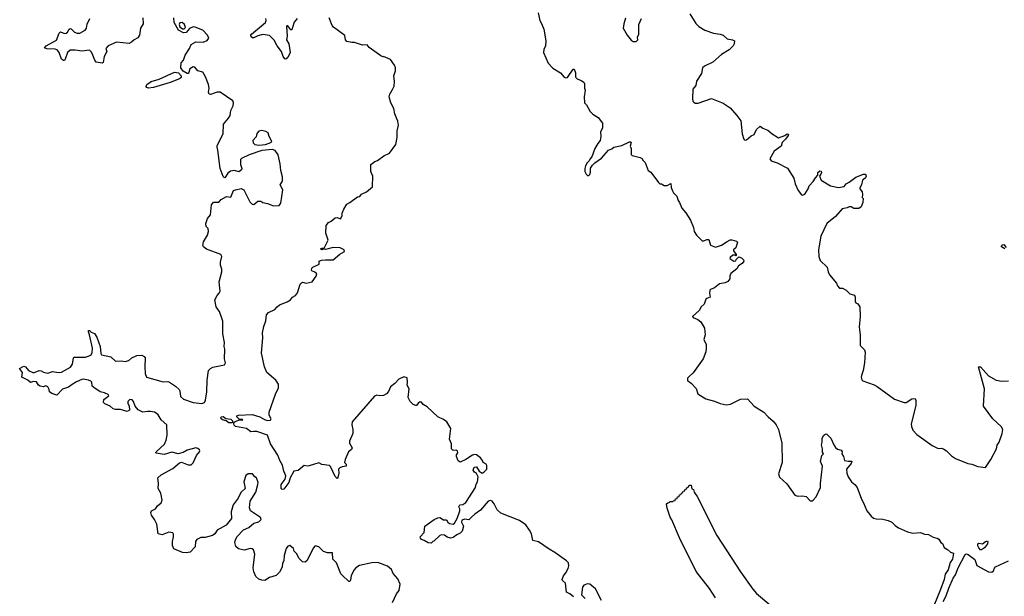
# Model space of a CAD drawing. Extents: x 2239781 to 2394849, y 665654 to 770575.
# Tile 115 of 147: x 2318213 to 2328390, y 728000 to 733965. Entities that reach past the tile are written whole.
import ezdxf

# ---------------------------------------------------------------- set-up
doc = ezdxf.new("R2010")
doc.units = 0

msp = doc.modelspace()

# ---------------------------------------------------------------- linework, layer by layer
at = {"layer": '0CON10XD'}
for points in [[(2319345, 729970), (2319347, 729925), (2319325, 729910), (2319255, 729931), (2319205, 729931), (2319179, 729939), (2319147, 729967), (2319095, 729990), (2319080, 730005), (2319084, 730035), (2319126, 730065), (2319133, 730075), (2319129, 730089), (2319090, 730105), (2319045, 730114), (2318979, 730159), (2318964, 730175), (2318959, 730215), (2318950, 730225), (2318926, 730236), (2318870, 730245), (2318855, 730244), (2318802, 730218), (2318755, 730191), (2318718, 730162), (2318655, 730141), (2318598, 730082), (2318545, 730096), (2318520, 730115), (2318519, 730139), (2318505, 730168), (2318485, 730177), (2318455, 730168), (2318425, 730172), (2318408, 730185), (2318388, 730218), (2318355, 730222), (2318325, 730212), (2318298, 730235), (2318237, 730267), (2318241, 730315), (2318213, 730355), (2318255, 730382), (2318272, 730375), (2318304, 730334), (2318355, 730310), (2318415, 730337), (2318435, 730333), (2318459, 730319), (2318505, 730309), (2318554, 730326), (2318615, 730314), (2318645, 730319), (2318740, 730370), (2318758, 730402), (2318770, 730465), (2318778, 730475), (2318895, 730475), (2318949, 730495), (2318962, 730518), (2318967, 730565), (2318936, 730706), (2318923, 730735), (2318925, 730750), (2318935, 730750), (2318953, 730733), (2318985, 730717), (2319010, 730680), (2319046, 730584), (2319051, 730511), (2319058, 730498), (2319155, 730476), (2319205, 730431), (2319264, 730434), (2319305, 730428), (2319341, 730439), (2319372, 730468), (2319425, 730491), (2319475, 730494), (2319500, 730480), (2319510, 730465), (2319507, 730373), (2319510, 730305), (2319525, 730266), (2319695, 730220), (2319745, 730223), (2319763, 730215), (2319823, 730175), (2319860, 730140), (2319869, 730125), (2319874, 730065), (2319905, 730038), (2320005, 730004), (2320095, 729995), (2320125, 730003), (2320135, 730028), (2320147, 730115), (2320152, 730235), (2320164, 730335), (2320184, 730355), (2320211, 730369), (2320330, 730395), (2320342, 730415), (2320330, 730455), (2320333, 730555), (2320327, 730585), (2320330, 730625), (2320313, 730715), (2320312, 730845), (2320277, 730945), (2320264, 730964), (2320244, 730994), (2320230, 731065), (2320255, 731112), (2320276, 731134), (2320284, 731156), (2320276, 731254), (2320303, 731357), (2320303, 731383), (2320288, 731425), (2320288, 731455), (2320303, 731515), (2320292, 731535), (2320145, 731590), (2320112, 731615), (2320107, 731627), (2320114, 731665), (2320154, 731736), (2320166, 731774), (2320162, 731805), (2320142, 731825), (2320136, 731855), (2320155, 731907), (2320186, 731945), (2320195, 732048), (2320215, 732078), (2320273, 732077), (2320294, 732106), (2320350, 732135), (2320395, 732130), (2320424, 732196), (2320445, 732206), (2320503, 732217), (2320529, 732205), (2320591, 732081), (2320615, 732056), (2320635, 732051), (2320675, 732086), (2320706, 732086), (2320725, 732074), (2320775, 732064), (2320835, 732040), (2320895, 732044), (2320913, 732067), (2320933, 732205), (2320904, 732255), (2320929, 732295), (2320928, 732338), (2320912, 732405), (2320906, 732475), (2320884, 732565), (2320855, 732612), (2320825, 732623), (2320715, 732612), (2320585, 732567), (2320505, 732529), (2320495, 732517), (2320494, 732505), (2320496, 732465), (2320510, 732425), (2320505, 732410), (2320478, 732392), (2320435, 732406), (2320392, 732398), (2320365, 732376), (2320335, 732330), (2320325, 732331), (2320315, 732342), (2320284, 732424), (2320262, 732615), (2320253, 732645), (2320256, 732664), (2320317, 732785), (2320321, 732885), (2320371, 732945), (2320389, 732975), (2320396, 733025), (2320421, 733075), (2320424, 733105), (2320418, 733125), (2320285, 733214), (2320255, 733214), (2320185, 733191), (2320170, 733195), (2320166, 733215), (2320171, 733255), (2320164, 733295), (2320135, 733375), (2320105, 733422), (2320055, 733434), (2320025, 733472), (2320005, 733476), (2319973, 733457), (2319963, 733417), (2319955, 733408), (2319945, 733407), (2319902, 733432), (2319879, 733465), (2319882, 733518), (2319905, 733546), (2319924, 733596), (2319969, 733665), (2319985, 733707), (2320035, 733736), (2320111, 733731), (2320150, 733750), (2320167, 733775), (2320154, 733804), (2320106, 733856), (2320026, 733886), (2320005, 733889), (2319967, 733873), (2319935, 733833), (2319905, 733827), (2319855, 733856), (2319809, 733935), (2319808, 733985)], [(2319486, 733985), (2319488, 733922), (2319462, 733875), (2319453, 733805), (2319434, 733776), (2319395, 733757), (2319369, 733731), (2319345, 733717), (2319215, 733731), (2319128, 733695), (2319102, 733665), (2319113, 733635), (2319088, 733582), (2319075, 733520), (2319066, 733514), (2319004, 733524), (2318989, 733545), (2318969, 733599), (2318955, 733630), (2318935, 733649), (2318855, 733638), (2318785, 733650), (2318735, 733648), (2318708, 733625), (2318685, 733557), (2318675, 733543), (2318665, 733541), (2318645, 733557), (2318622, 733625), (2318601, 733651), (2318579, 733659), (2318494, 733664), (2318470, 733675), (2318486, 733695), (2318595, 733754), (2318620, 733825), (2318635, 733839), (2318675, 733823), (2318695, 733826), (2318709, 733835), (2318723, 733867), (2318735, 733872), (2318745, 733870), (2318780, 733835), (2318806, 733826), (2318835, 733826), (2318890, 733855), (2318904, 733875), (2318911, 733919), (2318939, 733975)], [(2321934, 730074), (2321905, 730079), (2321881, 730069), (2321651, 729805), (2321646, 729775), (2321656, 729725), (2321656, 729684), (2321622, 729605), (2321622, 729585), (2321650, 729535), (2321642, 729518), (2321611, 729495), (2321578, 729415), (2321572, 729385), (2321587, 729365), (2321588, 729345), (2321545, 729338), (2321522, 729328), (2321508, 729315), (2321512, 729275), (2321502, 729228), (2321495, 729220), (2321475, 729240), (2321425, 729342), (2321415, 729352), (2321335, 729362), (2321305, 729382), (2321205, 729349), (2321185, 729346), (2321155, 729354), (2321090, 729300), (2321047, 729293), (2321009, 729225), (2320995, 729177), (2320945, 729109), (2320925, 729106), (2320916, 729115), (2320916, 729155), (2320958, 729212), (2320964, 729245), (2320943, 729293), (2320931, 729355), (2320902, 729405), (2320881, 729461), (2320805, 729576), (2320776, 729666), (2320665, 729703), (2320635, 729706), (2320602, 729702), (2320556, 729736), (2320445, 729758), (2320431, 729771), (2320425, 729785), (2320429, 729801), (2320442, 729808), (2320485, 729824), (2320518, 729822), (2320515, 729827), (2320485, 729830), (2320457, 729855), (2320458, 729865), (2320475, 729874), (2320615, 729881), (2320695, 729855), (2320745, 729827), (2320775, 729818), (2320805, 729822), (2320812, 729835), (2320793, 729875), (2320792, 729905), (2320859, 730091), (2320887, 730155), (2320889, 730195), (2320862, 730235), (2320768, 730315), (2320742, 730375), (2320714, 730514), (2320726, 730675), (2320723, 730725), (2320735, 730791), (2320759, 730851), (2320765, 730912), (2320785, 730935), (2320852, 730965), (2320873, 730995), (2320900, 731015), (2320978, 731045), (2321014, 731066), (2321032, 731095), (2321065, 731113), (2321085, 731138), (2321112, 731228), (2321125, 731242), (2321135, 731248), (2321175, 731240), (2321236, 731254), (2321278, 731312), (2321283, 731335), (2321265, 731354), (2321232, 731365), (2321228, 731375), (2321232, 731395), (2321244, 731406), (2321310, 731435), (2321310, 731465), (2321333, 731477), (2321375, 731482), (2321455, 731480), (2321522, 731538), (2321572, 731565), (2321567, 731585), (2321525, 731606), (2321455, 731609), (2321375, 731588), (2321355, 731590), (2321335, 731583), (2321325, 731590), (2321322, 731595), (2321335, 731602), (2321355, 731600), (2321363, 731607), (2321400, 731685), (2321377, 731757), (2321382, 731835), (2321404, 731866), (2321431, 731879), (2321475, 731914), (2321495, 731917), (2321530, 731905), (2321548, 731935), (2321548, 731962), (2321562, 732005), (2321594, 732056), (2321625, 732072), (2321705, 732132), (2321730, 732135), (2321745, 732158), (2321798, 732182), (2321860, 732235), (2321863, 732345), (2321844, 732395), (2321844, 732465), (2321885, 732499), (2321911, 732509), (2321977, 732555), (2322037, 732585), (2322102, 732675), (2322114, 732746), (2322114, 732815), (2322128, 732875), (2322122, 732915), (2322112, 732938), (2322091, 732991), (2322082, 733045), (2322048, 733105), (2322033, 733165), (2322038, 733195), (2322068, 733242), (2322083, 733277), (2322087, 733325), (2322080, 733385), (2322097, 733435), (2322096, 733466), (2322087, 733495), (2322045, 733552), (2321975, 733582), (2321965, 733580), (2321945, 733589), (2321827, 733677), (2321805, 733703), (2321755, 733700), (2321675, 733728), (2321645, 733728), (2321595, 733740), (2321580, 733755), (2321575, 733800), (2321457, 733887), (2321442, 733905), (2321412, 733982)], [(2321082, 733978), (2321050, 733940), (2321034, 733884), (2321025, 733860), (2321015, 733860), (2320985, 733900), (2320975, 733902), (2320972, 733895), (2320978, 733795), (2320972, 733755), (2320996, 733715), (2321008, 733625), (2320985, 733573), (2320965, 733557), (2320955, 733561), (2320935, 733585), (2320918, 733635), (2320874, 733695), (2320845, 733751), (2320795, 733800), (2320725, 733810), (2320675, 733799), (2320635, 733778), (2320618, 733778), (2320606, 733786), (2320602, 733805), (2320608, 733815), (2320754, 733935), (2320762, 733955), (2320759, 733975)], [(2323573, 734035), (2323588, 733955), (2323607, 733925), (2323630, 733865), (2323651, 733745), (2323647, 733695), (2323629, 733655), (2323626, 733626), (2323676, 733515), (2323725, 733464), (2323804, 733414), (2323841, 733371), (2323855, 733362), (2323875, 733368), (2323935, 733452), (2323945, 733452), (2323959, 733415), (2323958, 733375), (2323962, 733365), (2323975, 733352), (2324017, 733337), (2324045, 733318), (2324052, 733302), (2324050, 733255), (2324058, 733235), (2324048, 733165), (2324052, 733105), (2324072, 733085), (2324110, 733015), (2324137, 732987), (2324193, 732953), (2324238, 732895), (2324236, 732844), (2324217, 732803), (2324220, 732755), (2324212, 732715), (2324188, 732685), (2324159, 732631), (2324128, 732545), (2324105, 732520), (2324100, 732505), (2324078, 732485), (2324063, 732453), (2324053, 732425), (2324053, 732395), (2324068, 732365), (2324083, 732353), (2324095, 732352), (2324106, 732364), (2324113, 732387), (2324113, 732427), (2324135, 732460), (2324157, 732483), (2324228, 732532), (2324300, 732615), (2324335, 732630), (2324353, 732647), (2324437, 732663), (2324515, 732702), (2324525, 732702), (2324532, 732695), (2324522, 732655), (2324533, 732633), (2324535, 732570), (2324545, 732560), (2324625, 732540), (2324650, 732525), (2324650, 732515), (2324677, 732487), (2324710, 732405), (2324736, 732386), (2324815, 732280), (2324828, 732268), (2324847, 732267), (2324875, 732250), (2324895, 732248), (2324905, 732248), (2324945, 732270), (2324947, 732227), (2324960, 732195), (2324970, 732175), (2325005, 732140), (2325018, 732095), (2325032, 732075), (2325058, 732015), (2325098, 731968), (2325145, 731890), (2325178, 731815), (2325183, 731775), (2325208, 731735), (2325268, 731678), (2325285, 731678), (2325315, 731692), (2325335, 731690), (2325355, 731633), (2325405, 731612), (2325467, 731633), (2325525, 731670), (2325555, 731688), (2325575, 731688), (2325622, 731672), (2325632, 731662), (2325616, 731604), (2325590, 731585), (2325590, 731575), (2325620, 731535), (2325620, 731525), (2325615, 731520), (2325605, 731530), (2325585, 731528), (2325558, 731505), (2325554, 731494), (2325595, 731468), (2325615, 731470), (2325620, 731485), (2325645, 731510), (2325675, 731500), (2325695, 731480), (2325698, 731465), (2325679, 731441), (2325642, 731418), (2325625, 731388), (2325565, 731340), (2325552, 731315), (2325552, 731285), (2325532, 731255), (2325505, 731241), (2325445, 731232), (2325395, 731192), (2325353, 731175), (2325346, 731165), (2325342, 731135), (2325350, 731095), (2325315, 731082), (2325305, 731072), (2325289, 731021), (2325258, 730995), (2325237, 730955), (2325168, 730895), (2325174, 730884), (2325224, 730864), (2325255, 730838), (2325292, 730775), (2325299, 730705), (2325284, 730655), (2325307, 730605), (2325309, 730565), (2325305, 730530), (2325277, 730455), (2325175, 730310), (2325131, 730269), (2325117, 730255), (2325115, 730233), (2325155, 730204), (2325205, 730148), (2325224, 730095), (2325305, 730044), (2325395, 730020), (2325454, 729994), (2325515, 729979), (2325561, 729989), (2325665, 730039), (2325735, 730042), (2325804, 729965), (2325903, 729903), (2325948, 729855), (2326002, 729812), (2326031, 729775), (2326055, 729726), (2326089, 729585), (2326093, 729385), (2326057, 729265), (2326065, 729233), (2326143, 729163), (2326225, 729047), (2326255, 729036), (2326305, 729039), (2326342, 729032), (2326385, 728986), (2326405, 728986), (2326416, 728995), (2326445, 729030), (2326491, 729125), (2326491, 729165), (2326512, 729345), (2326490, 729395), (2326503, 729457), (2326520, 729475), (2326512, 729492), (2326512, 729525), (2326499, 729565), (2326507, 729595), (2326507, 729635), (2326525, 729668), (2326545, 729680), (2326555, 729678), (2326596, 729636), (2326627, 729565), (2326645, 729538), (2326665, 729522), (2326705, 729512), (2326713, 729495), (2326710, 729475), (2326728, 729445), (2326738, 729405), (2326775, 729396), (2326815, 729398), (2326808, 729375), (2326758, 729315), (2326764, 729274), (2326776, 729236), (2326810, 729185), (2326846, 729156), (2326870, 729125), (2326914, 729004), (2326935, 728968), (2326970, 728885), (2327015, 728828), (2327039, 728809), (2327065, 728800), (2327133, 728797), (2327190, 728785), (2327226, 728766), (2327261, 728731), (2327295, 728707), (2327388, 728665), (2327445, 728654), (2327525, 728659), (2327565, 728643), (2327605, 728638), (2327655, 728612), (2327695, 728602), (2327712, 728592), (2327735, 728557), (2327750, 728545), (2327770, 728505), (2327804, 728485), (2327835, 728456), (2327865, 728445), (2327855, 728384), (2327832, 728348), (2327810, 728275), (2327780, 728230), (2327767, 728173), (2327730, 728070), (2327599, 727751)], [(2324475, 733980), (2324457, 733923), (2324450, 733875), (2324492, 733805), (2324535, 733752), (2324555, 733740), (2324585, 733738), (2324602, 733755), (2324600, 733785), (2324612, 733815), (2324613, 733915), (2324640, 733975)], [(2325140, 734025), (2325202, 733925), (2325232, 733895), (2325295, 733856), (2325384, 733824), (2325454, 733814), (2325484, 733804), (2325525, 733767), (2325580, 733755), (2325600, 733745), (2325597, 733715), (2325587, 733695), (2325546, 733654), (2325468, 733605), (2325378, 733525), (2325292, 733485), (2325270, 733465), (2325262, 733408), (2325210, 733330), (2325200, 733285), (2325169, 733245), (2325166, 733146), (2325172, 733122), (2325180, 733110), (2325195, 733102), (2325225, 733101), (2325365, 733150), (2325485, 733100), (2325555, 733053), (2325627, 732975), (2325668, 732918), (2325682, 732782), (2325698, 732728), (2325708, 732718), (2325725, 732722), (2325775, 732762), (2325805, 732778), (2325830, 732830), (2325865, 732862), (2325895, 732842), (2325945, 732821), (2325992, 732782), (2326055, 732743), (2326120, 732765), (2326145, 732782), (2326159, 732779), (2326157, 732765), (2326130, 732730), (2326093, 732695), (2326083, 732657), (2326012, 732605), (2325968, 732525), (2325982, 732505), (2326042, 732485), (2326148, 732428), (2326214, 732324), (2326230, 732265), (2326259, 732199), (2326295, 732152), (2326305, 732150), (2326329, 732161), (2326362, 732215), (2326374, 732246), (2326415, 732290), (2326440, 732330), (2326462, 732355), (2326464, 732385), (2326485, 732402), (2326497, 732397), (2326502, 732385), (2326495, 732365), (2326480, 732345), (2326497, 732305), (2326595, 732246), (2326675, 732227), (2326735, 732238), (2326755, 732268), (2326785, 732282), (2326854, 732336), (2326935, 732368), (2326956, 732366), (2326963, 732345), (2326955, 732328), (2326935, 732312), (2326926, 732304), (2326913, 732255), (2326897, 732225), (2326898, 732215), (2326920, 732185), (2326926, 732155), (2326922, 732125), (2326930, 732115), (2326927, 732075), (2326911, 732029), (2326885, 732013), (2326835, 732012), (2326807, 732027), (2326785, 732028), (2326765, 732018), (2326715, 732009), (2326645, 731927), (2326555, 731855), (2326492, 731725), (2326469, 731585), (2326473, 731515), (2326488, 731475), (2326558, 731405), (2326568, 731355), (2326582, 731325), (2326655, 731240), (2326665, 731210), (2326688, 731188), (2326716, 731186), (2326757, 731167), (2326795, 731130), (2326840, 731115), (2326847, 731095), (2326848, 731045), (2326854, 731034), (2326876, 731026), (2326898, 730995), (2326900, 730895), (2326890, 730785), (2326900, 730705), (2326900, 730595), (2326945, 730550), (2326952, 730525), (2326946, 730415), (2326931, 730335), (2326913, 730285), (2326910, 730265), (2326919, 730239), (2326929, 730229), (2327045, 730187), (2327075, 730170), (2327255, 730038), (2327355, 730003), (2327375, 730003), (2327435, 730041), (2327467, 730047), (2327476, 730025), (2327474, 729975), (2327427, 729785), (2327430, 729755), (2327445, 729718), (2327485, 729673), (2327645, 729560), (2327705, 729528), (2327745, 729532), (2327765, 729522), (2327792, 729505), (2327845, 729453), (2327886, 729426), (2328014, 729374), (2328056, 729366), (2328115, 729343), (2328195, 729331), (2328252, 729415), (2328308, 729525), (2328317, 729563), (2328336, 729595), (2328369, 729685), (2328376, 729726), (2328358, 729758), (2328270, 729835), (2328174, 729965), (2328184, 730145), (2328124, 730375), (2328145, 730374), (2328225, 730282), (2328305, 730235), (2328364, 730226), (2328435, 730229)], [(2319895, 733869), (2319915, 733870), (2319926, 733885), (2319916, 733915), (2319894, 733934), (2319868, 733932), (2319861, 733915), (2319870, 733890), (2319895, 733869)], [(2319545, 733256), (2319525, 733264), (2319520, 733275), (2319527, 733295), (2319573, 733325), (2319655, 733349), (2319815, 733423), (2319855, 733414), (2319882, 733385), (2319881, 733365), (2319865, 733352), (2319770, 733315), (2319595, 733262), (2319545, 733256)], [(2320685, 732666), (2320755, 732672), (2320810, 732695), (2320820, 732705), (2320792, 732755), (2320780, 732795), (2320757, 732807), (2320715, 732817), (2320685, 732810), (2320665, 732787), (2320656, 732754), (2320623, 732715), (2320625, 732692), (2320645, 732674), (2320685, 732666)], [(2328394, 731594), (2328362, 731615), (2328362, 731625), (2328370, 731635), (2328385, 731638), (2328408, 731608)], [(2323936, 727996), (2323900, 728025), (2323864, 728044), (2323854, 728134), (2323822, 728165), (2323820, 728175), (2323835, 728212), (2323859, 728241), (2323882, 728288), (2323890, 728315), (2323884, 728345), (2323865, 728366), (2323745, 728454), (2323686, 728486), (2323575, 728563), (2323517, 728577), (2323504, 728645), (2323484, 728685), (2323445, 728738), (2323380, 728785), (2323185, 728861), (2323148, 728895), (2323116, 728955), (2323095, 728984), (2323081, 728991), (2323054, 728985), (2322975, 728890), (2322919, 728851), (2322883, 728817), (2322855, 728792), (2322815, 728798), (2322783, 728787), (2322779, 728765), (2322800, 728725), (2322788, 728675), (2322765, 728652), (2322730, 728635), (2322695, 728608), (2322665, 728602), (2322633, 728613), (2322605, 728632), (2322573, 728637), (2322555, 728630), (2322495, 728570), (2322483, 728567), (2322465, 728550), (2322435, 728554), (2322395, 728578), (2322366, 728586), (2322355, 728600), (2322354, 728616), (2322395, 728660), (2322402, 728725), (2322498, 728795), (2322535, 728811), (2322555, 728814), (2322595, 728791), (2322625, 728792), (2322640, 728765), (2322655, 728752), (2322695, 728746), (2322709, 728755), (2322736, 728805), (2322764, 728885), (2322763, 728903), (2322752, 728925), (2322762, 728945), (2322795, 728949), (2322825, 728971), (2322926, 729125), (2322930, 729160), (2322944, 729185), (2322952, 729235), (2322935, 729270), (2322914, 729284), (2322902, 729305), (2322912, 729335), (2322935, 729338), (2322963, 729293), (2322995, 729274), (2323015, 729286), (2323041, 729315), (2323042, 729352), (2323035, 729367), (2323004, 729384), (2322997, 729405), (2322975, 729431), (2322935, 729464), (2322915, 729467), (2322895, 729461), (2322825, 729416), (2322765, 729388), (2322745, 729400), (2322728, 729445), (2322728, 729462), (2322742, 729485), (2322738, 729505), (2322725, 729512), (2322695, 729508), (2322678, 729525), (2322676, 729576), (2322657, 729625), (2322670, 729735), (2322627, 729805), (2322595, 729830), (2322536, 729856), (2322425, 729960), (2322383, 729983), (2322365, 730007), (2322345, 730007), (2322332, 729998), (2322316, 729974), (2322307, 729973), (2322280, 729985), (2322248, 730015), (2322227, 730055), (2322238, 730145), (2322217, 730185), (2322222, 730215), (2322219, 730259), (2322185, 730270), (2322132, 730245), (2322090, 730200), (2322045, 730166), (2322025, 730120), (2322004, 730095), (2321973, 730077), (2321934, 730074)], [(2322068, 727935), (2322108, 728025), (2322135, 728060), (2322146, 728125), (2322120, 728180), (2322074, 728235), (2322056, 728276), (2322015, 728310), (2321915, 728349), (2321853, 728347), (2321725, 728319), (2321687, 728295), (2321669, 728275), (2321639, 728215), (2321633, 728167), (2321625, 728152), (2321615, 728152), (2321545, 728217), (2321532, 728232), (2321487, 728347), (2321451, 728385), (2321448, 728448), (2321395, 728448), (2321355, 728463), (2321305, 728512), (2321268, 728522), (2321245, 728498), (2321185, 728369), (2321165, 728354), (2321137, 728357), (2321097, 728395), (2321079, 728439), (2321050, 728465), (2321042, 728495), (2321005, 728526), (2320985, 728519), (2320966, 728494), (2320947, 728423), (2320944, 728366), (2320929, 728341), (2320925, 728302), (2320900, 728250), (2320865, 728214), (2320795, 728196), (2320746, 728164), (2320715, 728166), (2320685, 728177), (2320655, 728203), (2320632, 728252), (2320627, 728293), (2320642, 728435), (2320629, 728479), (2320615, 728491), (2320595, 728496), (2320535, 728476), (2320475, 728490), (2320448, 728515), (2320437, 728555), (2320439, 728575), (2320459, 728615), (2320525, 728689), (2320580, 728710), (2320635, 728756), (2320685, 728769), (2320708, 728795), (2320701, 728815), (2320598, 728885), (2320587, 728915), (2320596, 728985), (2320653, 729077), (2320674, 729155), (2320678, 729178), (2320660, 729225), (2320643, 729235), (2320618, 729268), (2320575, 729266), (2320551, 729249), (2320530, 729185), (2320544, 729115), (2320499, 729075), (2320470, 729015), (2320421, 728945), (2320400, 728875), (2320402, 728805), (2320346, 728735), (2320285, 728701), (2320255, 728685), (2320229, 728645), (2320205, 728628), (2320132, 728608), (2320085, 728609), (2320045, 728589), (2320030, 728565), (2320027, 728513), (2319975, 728458), (2319935, 728449), (2319895, 728454), (2319805, 728490), (2319794, 728525), (2319793, 728567), (2319803, 728615), (2319803, 728643), (2319795, 728658), (2319755, 728662), (2319685, 728634), (2319646, 728646), (2319631, 728745), (2319608, 728795), (2319575, 728840), (2319568, 728865), (2319577, 728885), (2319616, 728905), (2319637, 728935), (2319674, 728965), (2319687, 728995), (2319672, 729065), (2319646, 729115), (2319649, 729165), (2319640, 729225), (2319674, 729256), (2319795, 729323), (2319865, 729381), (2319885, 729387), (2319955, 729359), (2319985, 729360), (2320005, 729381), (2320042, 729458), (2320071, 729495), (2320076, 729505), (2320072, 729515), (2320055, 729530), (2320035, 729536), (2319945, 729513), (2319904, 729486), (2319850, 729475), (2319785, 729491), (2319705, 729468), (2319625, 729480), (2319620, 729485), (2319623, 729495), (2319709, 729575), (2319727, 729615), (2319739, 729665), (2319734, 729775), (2319675, 729824), (2319645, 729877), (2319625, 729895), (2319605, 729905), (2319565, 729912), (2319535, 729913), (2319485, 729904), (2319437, 729927), (2319408, 729968), (2319391, 730015), (2319375, 730032), (2319353, 730037), (2319331, 730015), (2319332, 729995), (2319345, 729970)], [(2320375, 729793), (2320346, 729816), (2320311, 729825), (2320295, 729836), (2320291, 729845), (2320294, 729855), (2320315, 729859), (2320345, 729838), (2320395, 729832), (2320412, 729815), (2320412, 729798), (2320405, 729793), (2320375, 729793)], [(2325405, 727984), (2325342, 728082), (2325205, 728255), (2325034, 728606), (2324952, 728792), (2324935, 728818), (2324905, 728910), (2324900, 728955), (2324912, 728968), (2324925, 728970), (2324935, 728980), (2324965, 728980), (2324972, 728988), (2324988, 728992), (2324992, 729008), (2325008, 729012), (2325012, 729028), (2325028, 729032), (2325032, 729048), (2325048, 729052), (2325052, 729068), (2325068, 729072), (2325072, 729088), (2325088, 729092), (2325092, 729108), (2325108, 729112), (2325112, 729128), (2325128, 729132), (2325132, 729148), (2325155, 729148), (2325162, 729112), (2325176, 729105), (2325186, 729076), (2325215, 729032), (2325418, 728628), (2325662, 728252), (2325792, 728072), (2325829, 728029), (2326085, 727815)], [(2328155, 728481), (2328145, 728482), (2328125, 728501), (2328115, 728522), (2328116, 728544), (2328125, 728550), (2328166, 728544), (2328195, 728568), (2328215, 728572), (2328220, 728565), (2328215, 728544), (2328185, 728500), (2328155, 728481)], [(2327758, 727945), (2327789, 728005), (2327815, 728085), (2327862, 728188), (2327887, 728223), (2327914, 728296), (2327985, 728432), (2327995, 728438), (2328015, 728433), (2328085, 728379), (2328105, 728320), (2328225, 728252), (2328262, 728248), (2328280, 728265), (2328288, 728292), (2328300, 728305), (2328434, 728366)], [(2324227, 727955), (2324166, 728076), (2324105, 728127), (2324081, 728129), (2324044, 728116), (2324032, 728095), (2324020, 728015), (2324057, 727977)]]:
    msp.add_lwpolyline(points, dxfattribs=at)

doc.saveas('drawing.dxf')
